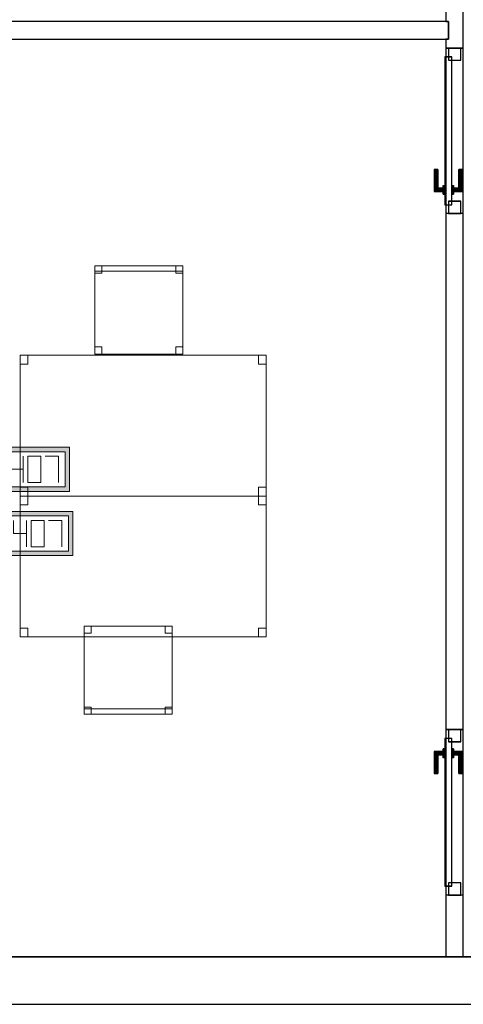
# Model space of a CAD drawing. Header units: metres. Extents: x 397.7 to 427.5, y 12.7 to 28.4.
# Tile 2 of 126: x 401.9 to 404.4, y 12.8 to 18.4. Entities that reach past the tile are written whole.
import ezdxf

# ---------------------------------------------------------------- set-up
doc = ezdxf.new("R2010")
doc.units = ezdxf.units.M
doc.layers.add('01_CARPINTERIA', color=5, linetype='Continuous', lineweight=25, true_color=0x0000ff)
doc.layers.add('01_SUELOS', color=7, linetype='Continuous', lineweight=25, true_color=0x007f00)
for name, color, linetype, lineweight in [('02_MOBILIARIO', 7, 'Continuous', 18), ('A-DETL-____-MBND', 7, 'Continuous', 18), ('A-GENM-____-OTLN', 7, 'Continuous', 18), ('A-WALL-____-MCUT', 7, 'Continuous', 25), ('A-WALL-____-OTLN', 7, 'Continuous', 25)]:
    doc.layers.add(name, color=color, linetype=linetype, lineweight=lineweight)

# ---------------------------------------------------------------- blocks, each defined once
blk = doc.blocks.new('Family - Mur P5-151247-08_TEL_P5')
at = {"layer": 'A-WALL-____-MCUT', "color": 253, "true_color": 0xaaaaaa}
for p, q in [((25.4725, 0.27), (0.0535, 0.27)), ((0, 0), (25.4166, 0))]:
    blk.add_line(p, q, dxfattribs=at)
at = {"layer": 'A-WALL-____-OTLN', "color": 253, "true_color": 0xaaaaaa}
for p, q in [((25.4725, 0.27), (0.0535, 0.27)), ((0, 0), (25.4166, 0))]:
    blk.add_line(p, q, dxfattribs=at)
at = {"layer": 'A-WALL-____-OTLN', "color": 253, "lineweight": 18, "true_color": 0xaaaaaa}
blk.add_line((0, 0), (25.4166, 0), dxfattribs=at)
blk = doc.blocks.new('Family - Taula 140X80_P5-151319-08_TEL_P5')
at = {"layer": 'A-DETL-____-MBND', "color": 253, "true_color": 0xaaaaaa}
for p, q in [((0, 0.7501), (0, 0.8001)), ((0, 0.8001), (0.0437, 0.8001)), ((0.0437, 0.8001), (0, 0.8001)), ((0, 0.8001), (0, 0.7501)), ((0, 0), (0, 0.8001)), ((0, 0.8001), (1.3973, 0.8001)), ((1.3973, 0.8001), (0, 0.8001)), ((0, 0.8001), (0, 0)), ((0.0437, 0.8001), (0.0437, 0.7501)), ((0.0437, 0.7501), (0.0437, 0.8001)), ((1.3536, 0.7501), (1.3536, 0.8001)), ((1.3536, 0.8001), (1.3973, 0.8001)), ((1.3973, 0.8001), (1.3536, 0.8001)), ((1.3536, 0.8001), (1.3536, 0.7501)), ((1.3973, 0.8001), (1.3973, 0.7501)), ((1.3973, 0.7501), (1.3973, 0.8001)), ((1.3973, 0.8001), (1.3973, 0)), ((1.3973, 0), (1.3973, 0.8001)), ((0.0437, 0.7501), (0, 0.7501)), ((0, 0.7501), (0.0437, 0.7501)), ((1.3973, 0.7501), (1.3536, 0.7501)), ((1.3536, 0.7501), (1.3973, 0.7501)), ((0, 0), (0, 0.05)), ((0, 0.05), (0.0437, 0.05)), ((0.0437, 0.05), (0, 0.05)), ((0, 0.05), (0, 0)), ((0.0437, 0), (0, 0)), ((0, 0), (0.0437, 0)), ((1.3973, 0), (0, 0)), ((0, 0), (1.3973, 0)), ((0.0437, 0.05), (0.0437, 0)), ((0.0437, 0), (0.0437, 0.05)), ((1.3536, 0), (1.3536, 0.05)), ((1.3536, 0.05), (1.3973, 0.05)), ((1.3973, 0.05), (1.3536, 0.05)), ((1.3536, 0.05), (1.3536, 0)), ((1.3973, 0), (1.3536, 0)), ((1.3536, 0), (1.3973, 0)), ((1.3973, 0.05), (1.3973, 0)), ((1.3973, 0), (1.3973, 0.05))]:
    blk.add_line(p, q, dxfattribs=at)
blk = doc.blocks.new('Family - Cadira d_Oficina_P5-151340-08_TEL_P5')
at = {"layer": 'A-DETL-____-MBND', "color": 253, "true_color": 0xaaaaaa}
for p, q in [((0, 0.47), (0, 0.5)), ((0, 0.5), (0.5, 0.5)), ((0, 0.5), (0, 0.47)), ((0.5, 0.5), (0, 0.5)), ((0, 0.46), (0, 0.5)), ((0, 0.5), (0.04, 0.5)), ((0, 0.5), (0, 0.46)), ((0.04, 0.5), (0, 0.5)), ((0, 0), (0, 0.5)), ((0, 0.5), (0.5, 0.5)), ((0.5, 0.5), (0, 0.5)), ((0, 0.5), (0, 0)), ((0.5, 0.47), (0, 0.47)), ((0, 0.47), (0.5, 0.47)), ((0.04, 0.46), (0, 0.46)), ((0, 0.46), (0.04, 0.46)), ((0.04, 0.5), (0.04, 0.46)), ((0.04, 0.46), (0.04, 0.5)), ((0.46, 0.46), (0.46, 0.5)), ((0.46, 0.5), (0.5, 0.5)), ((0.46, 0.5), (0.46, 0.46)), ((0.5, 0.5), (0.46, 0.5)), ((0.5, 0.46), (0.46, 0.46)), ((0.46, 0.46), (0.5, 0.46)), ((0.5, 0.5), (0.5, 0.47)), ((0.5, 0.47), (0.5, 0.5)), ((0.5, 0.5), (0.5, 0.46)), ((0.5, 0.46), (0.5, 0.5)), ((0.5, 0.5), (0.5, 0)), ((0.5, 0), (0.5, 0.5)), ((0, 0), (0, 0.04)), ((0, 0.04), (0.04, 0.04)), ((0, 0.04), (0, 0)), ((0.04, 0.04), (0, 0.04)), ((0.04, 0), (0, 0)), ((0, 0), (0.04, 0)), ((0.5, 0), (0, 0)), ((0.04, 0.04), (0.04, 0)), ((0.04, 0), (0.04, 0.04)), ((0.46, 0), (0.46, 0.04)), ((0.46, 0.04), (0.5, 0.04)), ((0.46, 0.04), (0.46, 0)), ((0.5, 0.04), (0.46, 0.04)), ((0.5, 0), (0.46, 0)), ((0.46, 0), (0.5, 0)), ((0.5, 0.04), (0.5, 0)), ((0.5, 0), (0.5, 0.04)), ((0, 0), (0.5, 0))]:
    blk.add_line(p, q, dxfattribs=at)
blk = doc.blocks.new('Family - Taula 140X80_P5-151489-08_TEL_P5')
at = {"layer": 'A-DETL-____-MBND', "color": 253, "true_color": 0xaaaaaa}
for p, q in [((0, 0.8001), (1.3973, 0.8001)), ((0, 0), (0, 0.8001)), ((1.3973, 0.8001), (0, 0.8001)), ((0, 0.8001), (0, 0)), ((0, 0.8001), (0.0437, 0.8001)), ((0, 0.7501), (0, 0.8001)), ((0.0437, 0.8001), (0, 0.8001)), ((0, 0.8001), (0, 0.7501)), ((0.0437, 0.8001), (0.0437, 0.7501)), ((0.0437, 0.7501), (0.0437, 0.8001)), ((1.3536, 0.8001), (1.3973, 0.8001)), ((1.3536, 0.7501), (1.3536, 0.8001)), ((1.3973, 0.8001), (1.3536, 0.8001)), ((1.3536, 0.8001), (1.3536, 0.7501)), ((1.3973, 0.8001), (1.3973, 0.7501)), ((1.3973, 0.7501), (1.3973, 0.8001)), ((1.3973, 0.8001), (1.3973, 0)), ((1.3973, 0), (1.3973, 0.8001)), ((0.0437, 0.7501), (0, 0.7501)), ((0, 0.7501), (0.0437, 0.7501)), ((1.3973, 0.7501), (1.3536, 0.7501)), ((1.3536, 0.7501), (1.3973, 0.7501)), ((0, 0.05), (0.0437, 0.05)), ((0, 0), (0, 0.05)), ((0.0437, 0.05), (0, 0.05)), ((0, 0.05), (0, 0)), ((0, 0), (1.3973, 0)), ((0.0437, 0), (0, 0)), ((0, 0), (0.0437, 0)), ((0.0437, 0.05), (0.0437, 0)), ((0.0437, 0), (0.0437, 0.05)), ((1.3536, 0.05), (1.3973, 0.05)), ((1.3536, 0), (1.3536, 0.05)), ((1.3973, 0.05), (1.3536, 0.05)), ((1.3536, 0.05), (1.3536, 0)), ((1.3973, 0), (1.3536, 0)), ((1.3536, 0), (1.3973, 0)), ((1.3973, 0.05), (1.3973, 0)), ((1.3973, 0), (1.3973, 0.05)), ((1.3973, 0), (0, 0))]:
    blk.add_line(p, q, dxfattribs=at)
blk = doc.blocks.new('Family - Mampara P5-151608-08_TEL_P5')
at = {"layer": 'A-WALL-____-MCUT', "color": 253, "true_color": 0xaaaaaa}
for p, q in [((0.35, 0.1), (0, 0.1)), ((0, 0.1), (0, 0)), ((0.35, 0), (0.35, 0.1)), ((1.29, 0.1), (1.29, 0)), ((4.2209, 0.1), (1.29, 0.1)), ((4.2209, 0), (4.2209, 0.1)), ((5.1609, 0.1), (5.1609, 0)), ((5.2109, 0.1), (5.1609, 0.1)), ((5.2109, 0.0845), (5.2109, 0.1)), ((5.3109, 0.0845), (5.2109, 0.0845)), ((5.3609, 0.1), (5.3109, 0.1)), ((5.3109, 0.1), (5.3109, 0.0845)), ((0, 0), (0.35, 0)), ((1.29, 0), (4.2209, 0)), ((5.1609, 0), (5.3609, 0))]:
    blk.add_line(p, q, dxfattribs=at)
at = {"layer": 'A-WALL-____-OTLN', "color": 253, "true_color": 0xaaaaaa}
for p, q in [((5.2109, 0.1), (0, 0.1)), ((0, 0.1), (0, 0)), ((0.35, 0), (0.35, 0.1)), ((1.29, 0.1), (0.35, 0.1)), ((1.29, 0), (1.29, 0.1)), ((4.2209, 0), (4.2209, 0.1)), ((5.1609, 0.1), (4.2209, 0.1)), ((5.1609, 0), (5.1609, 0.1)), ((5.2109, 0.0845), (5.2109, 0.1)), ((5.3109, 0.0845), (5.2109, 0.0845)), ((10.3088, 0.1), (5.3109, 0.1)), ((5.3109, 0.1), (5.3109, 0.0845)), ((0, 0), (10.3088, 0)), ((0.35, 0), (1.29, 0)), ((4.2209, 0), (5.1609, 0))]:
    blk.add_line(p, q, dxfattribs=at)
at = {"layer": 'A-WALL-____-OTLN', "color": 253, "lineweight": 18, "true_color": 0xaaaaaa}
blk.add_line((0, 0), (10.3088, 0), dxfattribs=at)
blk = doc.blocks.new('Family - Vano porta P5-151612-08_TEL_P5')
at = {"layer": 'A-GENM-____-OTLN', "color": 253, "true_color": 0xaaaaaa}
for p, q in [((404.437, 14.4006), (404.337, 14.4006)), ((404.337, 14.4006), (404.337, 13.4606)), ((404.337, 13.4606), (404.337, 14.4006)), ((404.337, 14.4006), (404.437, 14.4006)), ((404.437, 13.4606), (404.437, 14.4006)), ((404.437, 14.4006), (404.437, 13.4606)), ((404.337, 13.4606), (404.437, 13.4606)), ((404.337, 13.4606), (404.437, 13.4606))]:
    blk.add_line(p, q, dxfattribs=at)
blk = doc.blocks.new('Family - Vano porta P5-151616-08_TEL_P5')
at = {"layer": 'A-GENM-____-OTLN', "color": 253, "true_color": 0xaaaaaa}
for p, q in [((404.437, 18.2715), (404.337, 18.2715)), ((404.337, 18.2715), (404.337, 17.3315)), ((404.337, 17.3315), (404.337, 18.2715)), ((404.337, 18.2715), (404.437, 18.2715)), ((404.437, 17.3315), (404.437, 18.2715)), ((404.437, 18.2715), (404.437, 17.3315)), ((404.337, 17.3315), (404.437, 17.3315)), ((404.337, 17.3315), (404.437, 17.3315))]:
    blk.add_line(p, q, dxfattribs=at)
blk = doc.blocks.new('Family - Cadira d_Oficina_P5-151666-08_TEL_P5')
at = {"layer": 'A-DETL-____-MBND', "color": 253, "true_color": 0xaaaaaa}
for p, q in [((0, 0.5), (0.04, 0.5)), ((0, 0.46), (0, 0.5)), ((0.04, 0.5), (0, 0.5)), ((0, 0.5), (0, 0.46)), ((0, 0), (0, 0.5)), ((0, 0.5), (0.5, 0.5)), ((0, 0.5), (0, 0)), ((0.5, 0.5), (0, 0.5)), ((0.04, 0.46), (0, 0.46)), ((0, 0.46), (0.04, 0.46)), ((0.04, 0.5), (0.04, 0.46)), ((0.04, 0.46), (0.04, 0.5)), ((0.46, 0.5), (0.5, 0.5)), ((0.46, 0.46), (0.46, 0.5)), ((0.5, 0.5), (0.46, 0.5)), ((0.46, 0.5), (0.46, 0.46)), ((0.5, 0.46), (0.46, 0.46)), ((0.46, 0.46), (0.5, 0.46)), ((0.5, 0.5), (0.5, 0.46)), ((0.5, 0.46), (0.5, 0.5)), ((0.5, 0.5), (0.5, 0)), ((0.5, 0), (0.5, 0.5)), ((0, 0.04), (0.04, 0.04)), ((0, 0), (0, 0.04)), ((0.04, 0.04), (0, 0.04)), ((0, 0.04), (0, 0)), ((0, 0.03), (0.5, 0.03)), ((0, 0), (0, 0.03)), ((0.5, 0.03), (0, 0.03)), ((0, 0.03), (0, 0)), ((0.5, 0), (0, 0)), ((0, 0), (0.5, 0)), ((0.04, 0), (0, 0)), ((0, 0), (0.04, 0)), ((0.5, 0), (0, 0)), ((0, 0), (0.5, 0)), ((0.04, 0.04), (0.04, 0)), ((0.04, 0), (0.04, 0.04)), ((0.46, 0.04), (0.5, 0.04)), ((0.46, 0), (0.46, 0.04)), ((0.5, 0.04), (0.46, 0.04)), ((0.46, 0.04), (0.46, 0)), ((0.46, 0), (0.5, 0)), ((0.5, 0.04), (0.5, 0)), ((0.5, 0), (0.5, 0.04)), ((0.5, 0.03), (0.5, 0)), ((0.5, 0), (0.5, 0.03)), ((0.5, 0), (0.46, 0))]:
    blk.add_line(p, q, dxfattribs=at)
blk = doc.blocks.new('Family - Paviment P5-151720-08_TEL_P5')
at = {"layer": '01_SUELOS', "color": 9, "true_color": 0xaad4aa}
for p, q in [((0, 0), (25.4182, 0)), ((25.4182, 0), (0, 0))]:
    blk.add_line(p, q, dxfattribs=at)
blk = doc.blocks.new('Family - LONDR55-XX_ZZ-ARQ-CAA-M3D-Londres55-151846-08_TEL_P5')
at = {"layer": '01_CARPINTERIA', "color": 161, "true_color": 0xaaaaff}
for p, q in [((0.1263, 0.1487), (0.125, 0.15)), ((0.125, 0.15), (0.125, 0.1)), ((0.125, 0.15), (0.1263, 0.1487)), ((0.25, 0.15), (0.125, 0.15)), ((0.13, 0.145), (0.1263, 0.1487)), ((0.1263, 0.1487), (0.1263, 0.1)), ((0.1263, 0.1487), (0.1263, 0.1)), ((0.1263, 0.1487), (0.13, 0.145)), ((0.25, 0.1487), (0.1263, 0.1487)), ((0.25, 0.1487), (0.1263, 0.1487)), ((0.135, 0.14), (0.13, 0.145)), ((0.13, 0.145), (0.13, 0.1)), ((0.13, 0.145), (0.13, 0.1)), ((0.13, 0.145), (0.135, 0.14)), ((0.25, 0.145), (0.13, 0.145)), ((0.25, 0.145), (0.13, 0.145)), ((0.135, 0.1), (0.135, 0.14)), ((0.135, 0.14), (0.135, 0.1)), ((0.135, 0.14), (0.14, 0.135)), ((0.14, 0.135), (0.135, 0.14)), ((0.135, 0.14), (0.25, 0.14)), ((0.25, 0.14), (0.135, 0.14)), ((0.14, 0.135), (0.14, 0.1)), ((0.14, 0.135), (0.1437, 0.1313)), ((0.1437, 0.1313), (0.14, 0.135)), ((0.14, 0.135), (0.14, 0.1)), ((0.25, 0.135), (0.14, 0.135)), ((0.25, 0.135), (0.14, 0.135)), ((0.1437, 0.1313), (0.1437, 0.1)), ((0.1437, 0.1313), (0.145, 0.13)), ((0.145, 0.13), (0.1437, 0.1313)), ((0.1437, 0.1313), (0.1437, 0.1)), ((0.25, 0.1313), (0.1437, 0.1313)), ((0.25, 0.1313), (0.1437, 0.1313)), ((0.145, 0.13), (0.145, 0.1)), ((0.25, 0.13), (0.145, 0.13)), ((0.25, 0.1487), (0.25, 0.15)), ((0.25, 0.15), (0.25, 0.1487)), ((0.25, 0.145), (0.25, 0.1487)), ((0.25, 0.1487), (0.25, 0.145)), ((0.25, 0.145), (0.25, 0.14)), ((0.25, 0.14), (0.25, 0.145)), ((0.25, 0.14), (0.25, 0.135)), ((0.25, 0.135), (0.25, 0.14)), ((0.25, 0.135), (0.25, 0.1313)), ((0.25, 0.1313), (0.25, 0.135)), ((0.25, 0.1313), (0.25, 0.13)), ((0.25, 0.13), (0.25, 0.1313)), ((0.07, 0.07), (0, 0.07)), ((0, 0.07), (0, 0)), ((0.07, 0.07), (0, 0.07)), ((0, 0.07), (0, 0)), ((0.89, 0.09), (0.05, 0.09)), ((0.05, 0.09), (0.05, 0.05)), ((0.89, 0.09), (0.05, 0.09)), ((0.05, 0.09), (0.05, 0.05)), ((0.07, 0), (0.07, 0.07)), ((0.07, 0.07), (0.07, 0)), ((0.16, 0.1), (0.11, 0.1)), ((0.11, 0.1), (0.16, 0.1)), ((0.11, 0.1), (0.11, 0.09)), ((0.11, 0.09), (0.11, 0.1)), ((0.16, 0.09), (0.11, 0.09)), ((0.11, 0.09), (0.16, 0.09)), ((0.1263, 0.1), (0.125, 0.1)), ((0.125, 0.1), (0.1263, 0.1)), ((0.13, 0.1), (0.1263, 0.1)), ((0.1263, 0.1), (0.13, 0.1)), ((0.135, 0.1), (0.13, 0.1)), ((0.13, 0.1), (0.135, 0.1)), ((0.14, 0.1), (0.135, 0.1)), ((0.135, 0.1), (0.14, 0.1)), ((0.14, 0.1), (0.1437, 0.1)), ((0.1437, 0.1), (0.14, 0.1)), ((0.1437, 0.1), (0.145, 0.1)), ((0.145, 0.1), (0.1437, 0.1)), ((0.16, 0.1), (0.16, 0.09)), ((0.16, 0.1), (0.16, 0.09)), ((0.94, 0.07), (0.87, 0.07)), ((0.87, 0.07), (0.87, 0)), ((0.94, 0.07), (0.87, 0.07)), ((0.87, 0.07), (0.87, 0)), ((0.89, 0.05), (0.89, 0.09)), ((0.89, 0.09), (0.89, 0.05)), ((0.94, 0), (0.94, 0.07)), ((0.94, 0.07), (0.94, 0)), ((0, 0), (0.07, 0)), ((0, 0), (0.07, 0)), ((0.05, 0.05), (0.89, 0.05)), ((0.05, 0.05), (0.89, 0.05)), ((0.11, 0.05), (0.16, 0.05)), ((0.16, 0.05), (0.11, 0.05)), ((0.11, 0.05), (0.11, 0.04)), ((0.11, 0.04), (0.11, 0.05)), ((0.11, 0.04), (0.16, 0.04)), ((0.16, 0.04), (0.11, 0.04)), ((0.1263, 0.04), (0.125, 0.04)), ((0.125, 0.04), (0.1263, 0.04)), ((0.125, 0.04), (0.125, -0.01)), ((0.13, 0.04), (0.1263, 0.04)), ((0.1263, 0.04), (0.13, 0.04)), ((0.1263, 0.04), (0.1263, -0.0087)), ((0.1263, 0.04), (0.1263, -0.0087)), ((0.13, 0.04), (0.135, 0.04)), ((0.135, 0.04), (0.13, 0.04)), ((0.13, 0.04), (0.13, -0.005)), ((0.13, 0.04), (0.13, -0.005)), ((0.13, -0.005), (0.135, 0)), ((0.135, 0), (0.13, -0.005)), ((0.135, 0.04), (0.14, 0.04)), ((0.14, 0.04), (0.135, 0.04)), ((0.135, 0), (0.135, 0.04)), ((0.135, 0.04), (0.135, 0)), ((0.14, 0.005), (0.135, 0)), ((0.135, 0), (0.14, 0.005)), ((0.25, 0), (0.135, 0)), ((0.135, 0), (0.25, 0)), ((0.14, 0.04), (0.1437, 0.04)), ((0.1437, 0.04), (0.14, 0.04)), ((0.14, 0.04), (0.14, 0.005)), ((0.14, 0.04), (0.14, 0.005)), ((0.1437, 0.0087), (0.14, 0.005)), ((0.14, 0.005), (0.1437, 0.0087)), ((0.14, 0.005), (0.25, 0.005)), ((0.14, 0.005), (0.25, 0.005)), ((0.1437, 0.04), (0.145, 0.04)), ((0.145, 0.04), (0.1437, 0.04)), ((0.1437, 0.04), (0.1437, 0.0087)), ((0.1437, 0.04), (0.1437, 0.0087)), ((0.145, 0.01), (0.1437, 0.0087)), ((0.1437, 0.0087), (0.145, 0.01)), ((0.1437, 0.0087), (0.25, 0.0087)), ((0.1437, 0.0087), (0.25, 0.0087)), ((0.145, 0.04), (0.145, 0.01)), ((0.145, 0.01), (0.25, 0.01)), ((0.16, 0.05), (0.16, 0.04)), ((0.16, 0.05), (0.16, 0.04)), ((0.25, 0.0087), (0.25, 0.01)), ((0.25, 0.01), (0.25, 0.0087)), ((0.25, 0.005), (0.25, 0.0087)), ((0.25, 0.0087), (0.25, 0.005)), ((0.25, 0.005), (0.25, 0)), ((0.25, 0), (0.25, 0.005)), ((0.25, 0), (0.25, -0.005)), ((0.25, -0.005), (0.25, 0)), ((0.87, 0), (0.94, 0)), ((0.87, 0), (0.94, 0)), ((0.125, -0.01), (0.1263, -0.0087)), ((0.1263, -0.0087), (0.125, -0.01)), ((0.125, -0.01), (0.25, -0.01)), ((0.1263, -0.0087), (0.13, -0.005)), ((0.13, -0.005), (0.1263, -0.0087)), ((0.1263, -0.0087), (0.25, -0.0087)), ((0.1263, -0.0087), (0.25, -0.0087)), ((0.13, -0.005), (0.25, -0.005)), ((0.13, -0.005), (0.25, -0.005)), ((0.25, -0.005), (0.25, -0.0087)), ((0.25, -0.0087), (0.25, -0.005)), ((0.25, -0.0087), (0.25, -0.01)), ((0.25, -0.01), (0.25, -0.0087))]:
    blk.add_line(p, q, dxfattribs=at)
blk = doc.blocks.new('Family - Porta P5-151847-08_TEL_P5')
blk.add_blockref('Family - LONDR55-XX_ZZ-ARQ-CAA-M3D-Londres55-151846-08_TEL_P5', (0, 0))
blk = doc.blocks.new('Family - LONDR55-XX_ZZ-ARQ-CAA-M3D-Londres55-151917-08_TEL_P5')
at = {"layer": '01_CARPINTERIA', "color": 161, "true_color": 0xaaaaff}
for p, q in [((0.69, 0.1487), (0.69, 0.15)), ((0.69, 0.15), (0.69, 0.1487)), ((0.815, 0.15), (0.69, 0.15)), ((0.69, 0.145), (0.69, 0.1487)), ((0.69, 0.1487), (0.69, 0.145)), ((0.8137, 0.1487), (0.69, 0.1487)), ((0.8137, 0.1487), (0.69, 0.1487)), ((0.69, 0.14), (0.69, 0.145)), ((0.69, 0.145), (0.69, 0.14)), ((0.81, 0.145), (0.69, 0.145)), ((0.81, 0.145), (0.69, 0.145)), ((0.69, 0.135), (0.69, 0.14)), ((0.69, 0.14), (0.69, 0.135)), ((0.69, 0.14), (0.805, 0.14)), ((0.805, 0.14), (0.69, 0.14)), ((0.69, 0.135), (0.69, 0.1313)), ((0.69, 0.1313), (0.69, 0.135)), ((0.8, 0.135), (0.69, 0.135)), ((0.8, 0.135), (0.69, 0.135)), ((0.69, 0.1313), (0.69, 0.13)), ((0.69, 0.13), (0.69, 0.1313)), ((0.7963, 0.1313), (0.69, 0.1313)), ((0.7963, 0.1313), (0.69, 0.1313)), ((0.795, 0.13), (0.69, 0.13)), ((0.795, 0.13), (0.7963, 0.1313)), ((0.7963, 0.1313), (0.795, 0.13)), ((0.795, 0.1), (0.795, 0.13)), ((0.7963, 0.1313), (0.8, 0.135)), ((0.8, 0.135), (0.7963, 0.1313)), ((0.7963, 0.1), (0.7963, 0.1313)), ((0.7963, 0.1), (0.7963, 0.1313)), ((0.8, 0.135), (0.805, 0.14)), ((0.805, 0.14), (0.8, 0.135)), ((0.8, 0.1), (0.8, 0.135)), ((0.8, 0.1), (0.8, 0.135)), ((0.81, 0.145), (0.805, 0.14)), ((0.805, 0.14), (0.81, 0.145)), ((0.805, 0.14), (0.805, 0.1)), ((0.805, 0.1), (0.805, 0.14)), ((0.8137, 0.1487), (0.81, 0.145)), ((0.81, 0.145), (0.8137, 0.1487)), ((0.81, 0.1), (0.81, 0.145)), ((0.81, 0.1), (0.81, 0.145)), ((0.815, 0.15), (0.8137, 0.1487)), ((0.8137, 0.1487), (0.815, 0.15)), ((0.8137, 0.1), (0.8137, 0.1487)), ((0.8137, 0.1), (0.8137, 0.1487)), ((0.815, 0.1), (0.815, 0.15)), ((0.07, 0.07), (0, 0.07)), ((0, 0.07), (0, 0)), ((0.07, 0.07), (0, 0.07)), ((0, 0), (0, 0.07)), ((0.89, 0.09), (0.05, 0.09)), ((0.05, 0.09), (0.05, 0.05)), ((0.89, 0.09), (0.05, 0.09)), ((0.05, 0.05), (0.05, 0.09)), ((0.07, 0), (0.07, 0.07)), ((0.07, 0), (0.07, 0.07)), ((0.83, 0.1), (0.78, 0.1)), ((0.78, 0.1), (0.83, 0.1)), ((0.78, 0.09), (0.78, 0.1)), ((0.78, 0.09), (0.78, 0.1)), ((0.83, 0.09), (0.78, 0.09)), ((0.78, 0.09), (0.83, 0.09)), ((0.7963, 0.1), (0.795, 0.1)), ((0.795, 0.1), (0.7963, 0.1)), ((0.8, 0.1), (0.7963, 0.1)), ((0.7963, 0.1), (0.8, 0.1)), ((0.805, 0.1), (0.8, 0.1)), ((0.8, 0.1), (0.805, 0.1)), ((0.81, 0.1), (0.805, 0.1)), ((0.805, 0.1), (0.81, 0.1)), ((0.81, 0.1), (0.8137, 0.1)), ((0.8137, 0.1), (0.81, 0.1)), ((0.8137, 0.1), (0.815, 0.1)), ((0.815, 0.1), (0.8137, 0.1)), ((0.83, 0.09), (0.83, 0.1)), ((0.83, 0.1), (0.83, 0.09)), ((0.94, 0.07), (0.87, 0.07)), ((0.87, 0.07), (0.87, 0)), ((0.94, 0.07), (0.87, 0.07)), ((0.87, 0), (0.87, 0.07)), ((0.89, 0.05), (0.89, 0.09)), ((0.89, 0.05), (0.89, 0.09)), ((0.94, 0), (0.94, 0.07)), ((0.94, 0), (0.94, 0.07)), ((0, 0), (0.07, 0)), ((0, 0), (0.07, 0)), ((0.05, 0.05), (0.89, 0.05)), ((0.05, 0.05), (0.89, 0.05)), ((0.69, 0.0087), (0.69, 0.01)), ((0.69, 0.01), (0.69, 0.0087)), ((0.69, 0.01), (0.795, 0.01)), ((0.69, 0.005), (0.69, 0.0087)), ((0.69, 0.0087), (0.69, 0.005)), ((0.69, 0.0087), (0.7963, 0.0087)), ((0.69, 0.0087), (0.7963, 0.0087)), ((0.69, 0), (0.69, 0.005)), ((0.69, 0.005), (0.69, 0)), ((0.69, 0.005), (0.8, 0.005)), ((0.69, 0.005), (0.8, 0.005)), ((0.69, -0.005), (0.69, 0)), ((0.69, 0), (0.69, -0.005)), ((0.805, 0), (0.69, 0)), ((0.69, 0), (0.805, 0)), ((0.78, 0.05), (0.83, 0.05)), ((0.83, 0.05), (0.78, 0.05)), ((0.78, 0.04), (0.78, 0.05)), ((0.78, 0.04), (0.78, 0.05)), ((0.78, 0.04), (0.83, 0.04)), ((0.83, 0.04), (0.78, 0.04)), ((0.7963, 0.04), (0.795, 0.04)), ((0.795, 0.04), (0.7963, 0.04)), ((0.795, 0.01), (0.795, 0.04)), ((0.7963, 0.0087), (0.795, 0.01)), ((0.795, 0.01), (0.7963, 0.0087)), ((0.8, 0.04), (0.7963, 0.04)), ((0.7963, 0.04), (0.8, 0.04)), ((0.7963, 0.0087), (0.7963, 0.04)), ((0.7963, 0.0087), (0.7963, 0.04)), ((0.8, 0.005), (0.7963, 0.0087)), ((0.7963, 0.0087), (0.8, 0.005)), ((0.8, 0.04), (0.805, 0.04)), ((0.805, 0.04), (0.8, 0.04)), ((0.8, 0.005), (0.8, 0.04)), ((0.8, 0.005), (0.8, 0.04)), ((0.805, 0), (0.8, 0.005)), ((0.8, 0.005), (0.805, 0)), ((0.805, 0.04), (0.81, 0.04)), ((0.81, 0.04), (0.805, 0.04)), ((0.805, 0.04), (0.805, 0)), ((0.805, 0), (0.805, 0.04)), ((0.81, -0.005), (0.805, 0)), ((0.81, 0.04), (0.8137, 0.04)), ((0.8137, 0.04), (0.81, 0.04)), ((0.81, -0.005), (0.81, 0.04)), ((0.81, -0.005), (0.81, 0.04)), ((0.8137, 0.04), (0.815, 0.04)), ((0.815, 0.04), (0.8137, 0.04)), ((0.8137, -0.0087), (0.8137, 0.04)), ((0.8137, -0.0087), (0.8137, 0.04)), ((0.815, -0.01), (0.815, 0.04)), ((0.83, 0.04), (0.83, 0.05)), ((0.83, 0.05), (0.83, 0.04)), ((0.87, 0), (0.94, 0)), ((0.87, 0), (0.94, 0)), ((0.69, -0.005), (0.69, -0.0087)), ((0.69, -0.0087), (0.69, -0.005)), ((0.69, -0.005), (0.81, -0.005)), ((0.69, -0.005), (0.81, -0.005)), ((0.69, -0.0087), (0.69, -0.01)), ((0.69, -0.01), (0.69, -0.0087)), ((0.69, -0.0087), (0.8137, -0.0087)), ((0.69, -0.0087), (0.8137, -0.0087)), ((0.69, -0.01), (0.815, -0.01)), ((0.805, 0), (0.81, -0.005)), ((0.81, -0.005), (0.8137, -0.0087)), ((0.8137, -0.0087), (0.81, -0.005)), ((0.8137, -0.0087), (0.815, -0.01)), ((0.815, -0.01), (0.8137, -0.0087))]:
    blk.add_line(p, q, dxfattribs=at)
blk = doc.blocks.new('Family - Porta P5-151918-08_TEL_P5')
blk.add_blockref('Family - LONDR55-XX_ZZ-ARQ-CAA-M3D-Londres55-151917-08_TEL_P5', (0, 0))
blk = doc.blocks.new('Family - Mampara P5-151929-08_TEL_P5')
at = {"layer": 'A-WALL-____-MCUT', "color": 253, "true_color": 0xaaaaaa}
for p, q in [((0.0198, 0.1), (0, 0)), ((5.0249, 0.1), (0.0198, 0.1)), ((5.0249, 0), (5.0249, 0.1)), ((0, 0), (5.0249, 0))]:
    blk.add_line(p, q, dxfattribs=at)
at = {"layer": 'A-WALL-____-OTLN', "color": 253, "true_color": 0xaaaaaa}
for p, q in [((0.0198, 0.1), (0, 0)), ((5.0249, 0.1), (0.0198, 0.1)), ((5.0249, 0), (5.0249, 0.1)), ((0, 0), (5.0249, 0))]:
    blk.add_line(p, q, dxfattribs=at)
at = {"layer": 'A-WALL-____-OTLN', "color": 253, "lineweight": 18, "true_color": 0xaaaaaa}
blk.add_line((0, 0), (5.0249, 0), dxfattribs=at)
blk = doc.blocks.new('LONDR55-XX_ZZ-ARQ-CAA-M3D-Londres55_ifc-1-08_TEL_P5')
at = {"layer": '01_CARPINTERIA', "color": 253, "lineweight": 18, "true_color": 0xaaaaaa, "rotation": 90}
for name, p in [('Family - Porta P5-151847-08_TEL_P5', (404.422, 17.3315)), ('Family - Porta P5-151918-08_TEL_P5', (404.422, 13.4606))]:
    blk.add_blockref(name, p, dxfattribs=at)
at = {"layer": '01_SUELOS', "color": 253, "lineweight": 18, "true_color": 0xaaaaaa}
blk.add_blockref('Family - Paviment P5-151720-08_TEL_P5', (398.2952, 13.1106), dxfattribs=at)
at = {"layer": '02_MOBILIARIO', "color": 253, "lineweight": 18, "true_color": 0xaaaaaa}
for name, p in [('Family - Cadira d_Oficina_P5-151340-08_TEL_P5', (402.3447, 16.5336)), ('Family - Taula 140X80_P5-151489-08_TEL_P5', (401.9196, 15.7268)), ('Family - Taula 140X80_P5-151319-08_TEL_P5', (401.9196, 14.9268)), ('Family - Cadira d_Oficina_P5-151666-08_TEL_P5', (402.2842, 14.4886))]:
    blk.add_blockref(name, p, dxfattribs=at)
at = {"layer": 'A-GENM-____-OTLN', "color": 253, "lineweight": 18, "true_color": 0xaaaaaa}
for name in ['Family - Vano porta P5-151616-08_TEL_P5', 'Family - Vano porta P5-151612-08_TEL_P5']:
    blk.add_blockref(name, (0, 0), dxfattribs=at)
at = {"layer": 'A-WALL-____-OTLN', "color": 253, "lineweight": 18, "true_color": 0xaaaaaa, "rotation": 90}
blk.add_blockref('Family - Mampara P5-151608-08_TEL_P5', (404.437, 13.1106), dxfattribs=at)
at = {"layer": 'A-WALL-____-OTLN', "color": 253, "lineweight": 18, "true_color": 0xaaaaaa}
for name, p in [('Family - Mampara P5-151929-08_TEL_P5', (399.3276, 18.3215)), ('Family - Mur P5-151247-08_TEL_P5', (398.2417, 12.8406))]:
    blk.add_blockref(name, p, dxfattribs=at)
blk = doc.blocks.new('ZYR_05_02_05 PT 4COL Terra - 07 PT Terra _4SC-2SAI-2VD_-903868-08_TEL_P5')
at = {"layer": 'A-DETL-____-MBND', "true_color": 0x3c0aff}
h = blk.add_hatch(color=180, dxfattribs=at)
h.paths.add_polyline_path([(0.2011, -0.125), (0.8011, -0.125), (0.8011, 0.125), (0.2011, 0.125), (0.2011, -0.0984)])
h.paths.add_polyline_path([(0.2261, -0.1), (0.2261, 0.1), (0.7761, 0.1), (0.7761, -0.1)])
at = {"layer": 'A-DETL-____-MBND', "color": 180, "true_color": 0x3c0aff}
for p, q in [((0.8011, 0.125), (0.2011, 0.125)), ((0.2011, 0.125), (0.2011, -0.125)), ((0.2011, 0.125), (0.8011, 0.125)), ((0.2011, 0.125), (0.2011, -0.125)), ((0.8011, -0.125), (0.8011, 0.125)), ((0.8011, 0.125), (0.8011, -0.125)), ((0.2261, -0.1), (0.2261, 0.1)), ((0.2261, 0.1), (0.7761, 0.1)), ((0.2261, 0.1), (0.7761, 0.1)), ((0.2261, -0.1), (0.2261, 0.1)), ((0.2511, 0.075), (0.3011, 0.0754)), ((0.2511, 0.075), (0.2511, -0.075)), ((0.4011, 0.1), (0.4011, -0.1)), ((0.4636, 0.075), (0.4636, 0)), ((0.5386, 0.075), (0.5386, -0.075)), ((0.6386, 0.075), (0.5636, 0.075)), ((0.5636, 0.075), (0.5636, -0.075)), ((0.6386, -0.075), (0.6386, 0.075)), ((0.6636, 0.075), (0.7386, 0.075)), ((0.7386, 0.075), (0.7386, -0.075)), ((0.7761, 0.1), (0.7761, -0.1)), ((0.7761, 0.1), (0.7761, -0.1)), ((0.2511, 0), (0.3011, 0)), ((0.4636, 0), (0.5386, 0)), ((0.7761, -0.1), (0.2261, -0.1)), ((0.7761, -0.1), (0.2261, -0.1)), ((0.5636, -0.075), (0.6386, -0.075)), ((0.2011, -0.125), (0.8011, -0.125)), ((0.8011, -0.125), (0.2011, -0.125))]:
    blk.add_line(p, q, dxfattribs=at)
blk.add_arc((0.3011, 0.0377), 0.0377, 270, 90, dxfattribs=at)
blk = doc.blocks.new('ZYR_05_02_05 PT 4COL Terra - 07 PT Terra _4SC-2SAI-2VD_-903871-08_TEL_P5')
at = {"layer": 'A-DETL-____-MBND', "true_color": 0x3c0aff}
h = blk.add_hatch(color=180, dxfattribs=at)
h.paths.add_polyline_path([(0.2203, -0.125), (0.8203, -0.125), (0.8203, 0.125), (0.2203, 0.125)])
h.paths.add_polyline_path([(0.2453, -0.1), (0.2453, 0.1), (0.7953, 0.1), (0.7953, -0.1)])
at = {"layer": 'A-DETL-____-MBND', "color": 180, "true_color": 0x3c0aff}
for p, q in [((0.8203, 0.125), (0.2203, 0.125)), ((0.2203, 0.125), (0.2203, -0.125)), ((0.2203, 0.125), (0.8203, 0.125)), ((0.2203, 0.125), (0.2203, -0.125)), ((0.8203, -0.125), (0.8203, 0.125)), ((0.8203, 0.125), (0.8203, -0.125)), ((0.2453, -0.1), (0.2453, 0.1)), ((0.2453, 0.1), (0.7953, 0.1)), ((0.2453, 0.1), (0.7953, 0.1)), ((0.2453, -0.1), (0.2453, 0.1)), ((0.2703, 0.075), (0.3203, 0.0754)), ((0.2703, 0.075), (0.2703, -0.075)), ((0.4203, 0.1), (0.4203, -0.1)), ((0.4828, 0.075), (0.4828, 0)), ((0.5578, 0.075), (0.5578, -0.075)), ((0.6578, 0.075), (0.5828, 0.075)), ((0.5828, 0.075), (0.5828, -0.075)), ((0.6578, -0.075), (0.6578, 0.075)), ((0.6828, 0.075), (0.7578, 0.075)), ((0.7578, 0.075), (0.7578, -0.075)), ((0.7953, 0.1), (0.7953, -0.1)), ((0.7953, 0.1), (0.7953, -0.1)), ((0.2703, 0), (0.3203, 0)), ((0.4828, 0), (0.5578, 0)), ((0.7953, -0.1), (0.2453, -0.1)), ((0.7953, -0.1), (0.2453, -0.1)), ((0.5828, -0.075), (0.6578, -0.075)), ((0.2203, -0.125), (0.8203, -0.125)), ((0.8203, -0.125), (0.2203, -0.125))]:
    blk.add_line(p, q, dxfattribs=at)
blk.add_arc((0.3203, 0.0377), 0.0377, 270, 90, dxfattribs=at)

msp = doc.modelspace()

# ---------------------------------------------------------------- block references
at = {"lineweight": 5}
msp.add_blockref('LONDR55-XX_ZZ-ARQ-CAA-M3D-Londres55_ifc-1-08_TEL_P5', (0, 0), dxfattribs=at)
at = {"layer": 'A-DETL-____-MBND', "color": 180, "true_color": 0x3c0aff}
for name, p in [('ZYR_05_02_05 PT 4COL Terra - 07 PT Terra _4SC-2SAI-2VD_-903868-08_TEL_P5', (401.3994, 15.8788)), ('ZYR_05_02_05 PT 4COL Terra - 07 PT Terra _4SC-2SAI-2VD_-903871-08_TEL_P5', (401.3994, 15.5138))]:
    msp.add_blockref(name, p, dxfattribs=at)

doc.saveas('drawing.dxf')
